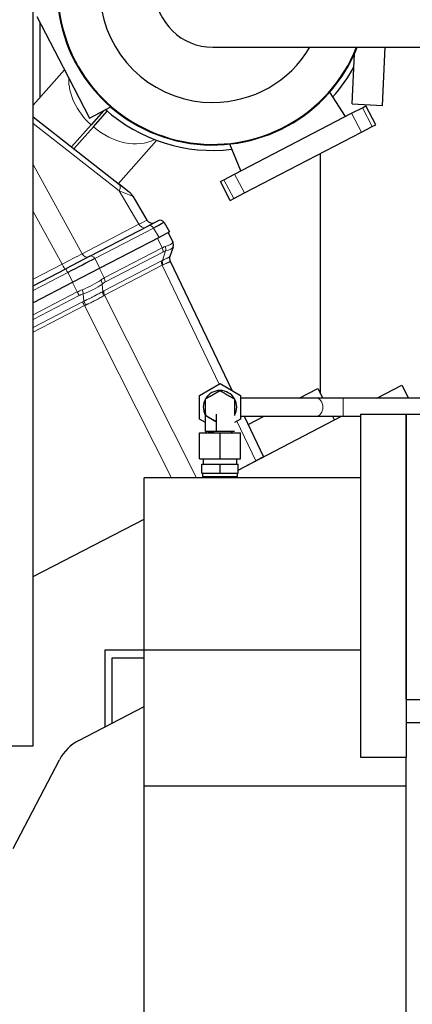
# Model space of a CAD drawing. Header units: inches. Extents: x 0 to 23760, y -13 to 16800.
# Tile 124 of 209: x 11033 to 11291, y 8218 to 8866. Entities that reach past the tile are written whole.
import ezdxf

# ---------------------------------------------------------------- set-up
doc = ezdxf.new("R2010")
doc.units = ezdxf.units.IN
doc.layers.add('254', color=7, linetype='Continuous', true_color=0xffffff)

msp = doc.modelspace()

# ---------------------------------------------------------------- linework, layer by layer
at = {"layer": '254', "color": 2, "linetype": 'Continuous', "lineweight": 25}
for p, q in [((11041.711, 8388.009), (11041.711, 9188.009)), ((11043.995, 8868.25), (11061.375, 8834.863)), ((11046.09, 8864.234), (11046.09, 8814.806)), ((11159.834, 8848.067), (11359.834, 8848.067)), ((11271.427, 8809.819), (11273.359, 8848.07)), ((11251.452, 8810.827), (11253.118, 8843.811)), ((11061.375, 8834.863), (11078.755, 8801.476)), ((11062.273, 8833.128), (11041.711, 8809.844)), ((11247.098, 8802.458), (11236.834, 8818.569)), ((11078.755, 8801.476), (11092.714, 8808.742)), ((11251.194, 8804.591), (11258.286, 8808.283)), ((11251.452, 8810.827), (11271.427, 8809.819)), ((11258.286, 8808.283), (11260.602, 8809.489)), ((11267.067, 8797.07), (11260.602, 8809.489)), ((11041.711, 8802.168), (11098.451, 8757.665)), ((11088.001, 8806.289), (11079.745, 8796.941)), ((11081.245, 8795.618), (11090.42, 8806.007)), ((11174.213, 8764.517), (11251.194, 8804.591)), ((11079.745, 8796.941), (11066.903, 8782.4)), ((11068.48, 8781.164), (11081.245, 8795.618)), ((11257.659, 8792.173), (11264.75, 8795.865)), ((11264.75, 8795.865), (11267.067, 8797.07)), ((11180.678, 8752.099), (11257.659, 8792.173)), ((11097.684, 8758.262), (11122.862, 8786.771)), ((11178.31, 8766.65), (11171, 8784.297)), ((11230.775, 8619.884), (11230.775, 8778.174)), ((11167.121, 8760.825), (11174.213, 8764.517)), ((11104.752, 8752.722), (11098.451, 8757.665)), ((11164.805, 8759.62), (11167.121, 8760.825)), ((11171.269, 8747.201), (11164.805, 8759.62)), ((11107.197, 8749.929), (11116.455, 8734.212)), ((11173.586, 8748.407), (11180.678, 8752.099)), ((11171.269, 8747.201), (11173.586, 8748.407)), ((11078.948, 8710.413), (11117.613, 8730.541)), ((11123.84, 8733.783), (11117.613, 8730.541)), ((11127.81, 8732.644), (11131.447, 8726.469)), ((11131.447, 8726.469), (11124.442, 8722.823)), ((11130.549, 8726.001), (11133.562, 8719.685)), ((11124.442, 8722.823), (11085.577, 8702.591)), ((11078.948, 8710.413), (11063.173, 8702.202)), ((11078.948, 8710.413), (11063.173, 8702.202)), ((11078.948, 8710.413), (11063.173, 8702.202)), ((11078.948, 8710.413), (11063.173, 8702.202)), ((11078.948, 8710.413), (11063.173, 8702.202)), ((11078.948, 8710.413), (11063.173, 8702.202)), ((11133.665, 8716.455), (11131.565, 8710.18)), ((11133.745, 8716.694), (11133.665, 8716.455)), ((11131.758, 8707.217), (11172.357, 8622.098)), ((11041.709, 8691.028), (11063.173, 8702.202)), ((11085.577, 8702.591), (11067.831, 8693.353)), ((11067.831, 8693.353), (11041.706, 8679.753)), ((11151.09, 8618.788), (11164.59, 8626.582)), ((11164.59, 8626.582), (11178.09, 8618.788)), ((11216.753, 8616.991), (11228.97, 8623.351)), ((11228.97, 8623.351), (11232.281, 8616.99)), ((11267.667, 8616.991), (11284.182, 8625.588)), ((11284.182, 8625.588), (11288.658, 8616.991)), ((11151.09, 8603.2), (11151.09, 8618.788)), ((11178.09, 8618.788), (11178.09, 8603.2)), ((11227.978, 8616.994), (11178.09, 8616.994)), ((11472.165, 8616.994), (11245.656, 8616.994)), ((11155.09, 8600.89), (11151.09, 8603.2)), ((11178.09, 8603.2), (11174.089, 8600.89)), ((11176.585, 8569.576), (11244.616, 8604.992)), ((11178.09, 8604.994), (11227.978, 8604.994)), ((11180.516, 8604.994), (11193.264, 8578.268)), ((11183.137, 8599.492), (11193.705, 8604.993)), ((11238.526, 8604.993), (11239.825, 8602.497)), ((11245.656, 8604.994), (11257.091, 8604.994)), ((11257.09, 8606.494), (11287.09, 8606.494)), ((11257.09, 8606.494), (11257.09, 8380.509)), ((11287.09, 8606.494), (11287.09, 8380.509)), ((11287.09, 8606.494), (12430.09, 8606.494)), ((11287.09, 8418.494), (11287.09, 8606.494)), ((11151.09, 8593.994), (11164.59, 8593.994)), ((11151.09, 8576.994), (11151.09, 8593.994)), ((11157.09, 8594.994), (11157.09, 8593.994)), ((11157.09, 8594.994), (11160.626, 8594.994)), ((11164.59, 8593.994), (11178.09, 8593.994)), ((11164.59, 8576.994), (11164.59, 8593.994)), ((11172.09, 8593.994), (11172.09, 8594.994)), ((11178.09, 8576.994), (11178.09, 8593.994)), ((11151.09, 8576.994), (11164.59, 8576.994)), ((11153.59, 8576.994), (11153.59, 8573.494)), ((11164.59, 8576.994), (11178.09, 8576.994)), ((11175.59, 8573.494), (11175.59, 8576.994)), ((11176.589, 8569.587), (11188.071, 8575.564)), ((11193.264, 8578.268), (11188.071, 8575.564)), ((11152.59, 8573.494), (11164.59, 8573.494)), ((11152.59, 8567.594), (11152.59, 8573.494)), ((11164.59, 8573.494), (11176.59, 8573.494)), ((11164.59, 8567.594), (11164.59, 8573.494)), ((11176.59, 8567.594), (11176.59, 8573.494)), ((11114.59, 8450.996), (11114.59, 8564.494)), ((11257.09, 8564.494), (11114.59, 8564.494)), ((11152.59, 8567.594), (11164.59, 8567.594)), ((11153.09, 8567.594), (11153.09, 8565.302)), ((11153.09, 8565.302), (11154.24, 8564.994)), ((11153.09, 8565.302), (11164.59, 8565.302)), ((11154.24, 8564.994), (11164.59, 8564.994)), ((11156.79, 8564.994), (11156.79, 8564.494)), ((11164.59, 8567.594), (11176.59, 8567.594)), ((11164.59, 8565.302), (11176.09, 8565.302)), ((11164.59, 8564.994), (11174.94, 8564.994)), ((11172.39, 8564.494), (11172.39, 8564.994)), ((11174.94, 8564.994), (11176.09, 8565.302)), ((11176.09, 8565.302), (11176.09, 8567.594)), ((11041.709, 8499.373), (11114.586, 8537.31)), ((11041.717, 8499.369), (11114.583, 8537.301)), ((11114.591, 8450.962), (11088.715, 8450.962)), ((11088.715, 8450.962), (11088.715, 8400.395)), ((11114.59, 8361.337), (11114.59, 8450.996)), ((11257.09, 8450.996), (11114.59, 8450.996)), ((11093.715, 8402.998), (11093.715, 8445.962)), ((11093.715, 8445.962), (11114.591, 8445.962)), ((11071.688, 8391.531), (11114.591, 8413.865)), ((11287.09, 8418.494), (12430.09, 8418.494)), ((11287.09, 8403.207), (12430.09, 8403.207)), ((10661.711, 8388.009), (11041.711, 8388.009)), ((11257.09, 8380.509), (11287.09, 8380.509)), ((11287.09, 8361.337), (11287.09, 8380.509)), ((11028.502, 8320.292), (11058.961, 8378.804)), ((11114.59, 8059.494), (11114.59, 8361.337)), ((11287.09, 8361.337), (11114.59, 8361.337)), ((11287.09, 8004.494), (11287.09, 8361.337))]:
    msp.add_line(p, q, dxfattribs=at)
at = {"layer": '254', "color": 110, "linetype": 'Continuous', "lineweight": 13}
for p, q in [((11264.75, 8795.865), (11258.286, 8808.283)), ((11257.659, 8792.173), (11251.194, 8804.591)), ((11098.301, 8753.521), (11041.711, 8797.907)), ((11041.711, 8770.751), (11073.856, 8712.036)), ((11180.678, 8752.099), (11174.213, 8764.517)), ((11173.586, 8748.407), (11167.121, 8760.825)), ((11111.266, 8731.511), (11098.301, 8753.521)), ((11060.711, 8705.193), (11041.71, 8739.9)), ((11073.856, 8712.036), (11111.266, 8731.511)), ((11120.805, 8728.998), (11082.139, 8708.87)), ((11124.442, 8722.823), (11120.805, 8728.998)), ((11126.552, 8716.035), (11123.539, 8722.352)), ((11088.369, 8696.159), (11126.552, 8716.035)), ((11127.051, 8713.209), (11088.869, 8693.333)), ((11126.693, 8707.643), (11128.792, 8713.918)), ((11041.71, 8695.302), (11060.711, 8705.193)), ((11082.139, 8708.87), (11085.577, 8702.591)), ((11088.075, 8687.564), (11126.065, 8707.34)), ((11126.565, 8704.514), (11088.575, 8684.737)), ((11163.92, 8626.197), (11126.565, 8704.514)), ((11064.393, 8699.632), (11041.706, 8687.821)), ((11067.831, 8693.353), (11064.393, 8699.632)), ((11085.226, 8702.408), (11088.369, 8696.159)), ((11070.61, 8686.914), (11067.467, 8693.163)), ((11086.976, 8692.131), (11087.409, 8687.191)), ((11041.708, 8671.869), (11070.61, 8686.914)), ((11071.912, 8684.505), (11041.708, 8668.782)), ((11075.065, 8680.766), (11074.631, 8685.705)), ((11088.575, 8684.737), (11149.153, 8564.495)), ((11041.709, 8663.428), (11074.117, 8680.299)), ((11075.418, 8677.892), (11041.709, 8660.345)), ((11132.548, 8564.496), (11075.418, 8677.892)), ((11245.656, 8616.994), (11245.656, 8604.994)), ((11174.087, 8605.51), (11174.087, 8605.538)), ((11188.071, 8575.564), (11175.58, 8601.751))]:
    msp.add_line(p, q, dxfattribs=at)
at = {"layer": '254', "color": 2, "linetype": 'Continuous', "lineweight": 25}
for centre, radius, start, end in [((11159.834, 8886.117), 74.397, 30.763125, 270), ((11159.833, 8886.117), 102.43, 180, 338.1975), ((11159.834, 8886.117), 102, 180, 338.101875), ((11159.834, 8886.117), 38.05, 181.546633, 270), ((11159.834, 8886.117), 74.397, 270, 329.2425), ((11159.833, 8886.117), 106, 318.178125, 331.138125), ((11159.833, 8886.117), 106, 228.015, 276.8175), ((11098.581, 8744.854), 10, 30.5, 51.891447), ((11119.902, 8736.242), 4, 210.5, 297.5), ((11125.225, 8731.122), 3, 30.5, 117.5), ((11129.952, 8717.963), 4, 341.5, 25.5), ((11135.368, 8708.939), 4, 161.5, 205.5), ((11164.59, 8610.994), 11, 90, 208.2375), ((11164.59, 8610.994), 11, 330.87375, 90)]:
    msp.add_arc(centre, radius, start, end, dxfattribs=at)
at = {"layer": '254', "color": 110, "linetype": 'Continuous', "lineweight": 13}
for centre, major_axis, ratio, start_param, end_param in [((11099.011, 8817.246), (28.52, -25.187), 0.7354036, 3.6881086, 4.6861047), ((11099.011, 8817.246), (28.52, -25.187), 0.7354036, 4.7386732, 6.0085518), ((11092.28, 8749.796), (6.172, 7.868), 0.3265315, 5.4395143, 6.2831853), ((11077.008, 8761.774), (-30.189, 11.846), 0.0041215, 3.1468535, 3.9311165), ((11098.584, 8725.145), (17.871, 9.067), 0.0043176, 5.4991939, 6.2834568), ((11113.675, 8733.001), (1.847, -3.548), 0.7071068, 4.7647489, 6.2831853), ((11118.998, 8727.88), (1.385, -2.661), 0.7071068, 1.6231562, 3.1415927), ((11119.446, 8686.564), (14.011, 30.248), 0.393791, 0.3460969, 0.4694744), ((11105.192, 8716.448), (28.314, 3.285), 0.1373262, 5.6686056, 6.2067441), ((11125.721, 8715.563), (-1.109, 3.843), 0.7856053, 4.058761, 4.8327794), ((11119.446, 8686.564), (14.116, 33.121), 0.0012043, 6.1587454, 6.282123), ((11129.872, 8717.724), (-3.793, 1.269), 0.9843837, 3.1415927, 3.9156111), ((11061.209, 8705.689), (17.784, 9.163), 0.0106102, 4.6789012, 5.4980143), ((11076.265, 8713.526), (1.847, -3.548), 0.7071068, 4.7647489, 6.2831853), ((11080.333, 8707.752), (1.385, -2.661), 0.7071068, 1.6231562, 3.1415927), ((11123.98, 8714.854), (-1.847, 3.548), 0.7071068, 3.9095375, 4.6774824), ((11122.517, 8684.919), (9.707, 29.012), 0.399716, 0.2690692, 0.3924468), ((11105.192, 8716.448), (28.521, 0.303), 0.1731331, 5.6851388, 6.2232772), ((11060.491, 8705.315), (1.847, -3.548), 0.0348995, 0, 1.5184364), ((11129.137, 8705.695), (1.847, -3.548), 0.7071068, 3.9095375, 4.6774824), ((11121.334, 8677.82), (10.129, 30.273), 0.3997162, 0.3505023, 0.3924472), ((11129.764, 8705.998), (1.624, -3.656), 0.7365098, 3.9543203, 4.7225698), ((11124.406, 8676.175), (5.835, 29.004), 0.389122, 0.2644289, 0.3063738), ((11135.359, 8708.91), (3.793, -1.269), 0.9981779, 3.1415927, 3.9098422), ((11124.405, 8676.175), (7.352, 31.042), 0.0011363, 6.2817733, 6.3237179), ((11064.558, 8699.541), (1.385, -2.661), 0.0348995, 3.1415927, 4.6600291), ((11066.837, 8696.482), (25.956, 8.388), 0.366406, 4.8638221, 5.4251514), ((11066.837, 8696.482), (26.412, 6.929), 0.4614087, 4.8892697, 5.4505991), ((11081.706, 8666.918), (13.645, 30.067), 0.3993127, 0.4738089, 0.6030318), ((11083.904, 8693.776), (-2.391, 3.206), 0.6013016, 3.8036597, 4.5782603), ((11084.778, 8665.273), (9.301, 28.798), 0.4084834, 0.392708, 0.5219308), ((11085.798, 8694.978), (-1.847, 3.548), 0.7071068, 3.9095375, 4.6774824), ((11081.706, 8666.918), (24.83, 10.643), 0.8452864, 1.5276009, 1.6568237), ((11070.669, 8687.102), (-1.847, 3.548), 0.0348995, 1.6057029, 2.3736478), ((11082.949, 8664.321), (-22.106, 7.14), 0.9797618, 5.3857618, 5.5149846), ((11073.389, 8688.302), (-1.375, 3.756), 0.0981334, 3.9136383, 4.6882389), ((11090.481, 8685.546), (2.055, -3.432), 0.6735333, 3.8684677, 4.636704), ((11083.821, 8658.292), (9.692, 30.043), 0.4087736, 0.3927202, 0.4366723), ((11091.146, 8685.919), (1.847, -3.548), 0.7071068, 3.9095375, 4.6774824), ((11086.892, 8656.647), (5.331, 28.748), 0.4004735, 0.3006191, 0.3445712), ((11085.657, 8659.229), (-22.955, 7.842), 0.9790743, 5.4880797, 5.5321043), ((11075.36, 8677.702), (1.847, -3.548), 0.0348995, 1.606401, 2.3736478), ((11076.308, 8678.169), (1.689, -3.626), 0.0107279, 3.9090049, 4.6766173), ((11086.899, 8656.632), (-12.046, 20.951), 0.8270113, 6.2069626, 6.2509872), ((11227.978, 8610.994), (0, 6), 0.7071069, 3.1416908, 6.2830871)]:
    msp.add_ellipse(centre, major_axis=major_axis, ratio=ratio, start_param=start_param, end_param=end_param, dxfattribs=at)
at = {"layer": '254', "color": 2, "linetype": 'Continuous', "lineweight": 25}
for centre, major_axis, ratio, start_param, end_param in [((11103.907, 8720.024), (23.902, 12.62), 0.0024029, 0.0001119, 0.7843749), ((11065.277, 8699.915), (23.924, 12.525), 0.0058962, 0.7855475, 1.6046606), ((11085.615, 8364.877), (-21.27, 21.27), 0.9973229, 5.9785206, 6.58785)]:
    msp.add_ellipse(centre, major_axis=major_axis, ratio=ratio, start_param=start_param, end_param=end_param, dxfattribs=at)
at = {"layer": '254', "color": 110, "linetype": 'Continuous', "lineweight": 13}
for points, knots in [([(11126.693, 8707.643), (11127.079, 8707.83), (11127.443, 8708.007), (11128.128, 8708.338), (11128.449, 8708.494), (11129.048, 8708.787), (11129.326, 8708.924), (11129.836, 8709.179), (11130.07, 8709.298), (11130.306, 8709.421), (11130.332, 8709.434), (11130.383, 8709.461), (11130.408, 8709.474), (11130.482, 8709.513), (11130.625, 8709.59), (11130.753, 8709.659), (11130.99, 8709.79), (11131.122, 8709.867), (11131.336, 8709.996), (11131.417, 8710.05), (11131.529, 8710.134), (11131.56, 8710.163), (11131.565, 8710.18)], [0, 0, 0, 0, 0.125, 0.125, 0.25, 0.25, 0.375, 0.375, 0.5, 0.5, 0.515625, 0.515625, 0.53125, 0.53125, 0.5625, 0.625, 0.625, 0.75, 0.75, 0.875, 0.875, 1, 1, 1, 1]), ([(11131.75, 8707.192), (11131.741, 8707.155), (11131.707, 8707.108), (11131.593, 8706.996), (11131.512, 8706.931), (11131.304, 8706.785), (11131.176, 8706.704), (11130.948, 8706.571), (11130.866, 8706.524), (11130.734, 8706.452), (11130.688, 8706.427), (11130.617, 8706.389), (11130.593, 8706.376), (11130.545, 8706.351), (11130.323, 8706.235), (11130.073, 8706.11), (11129.588, 8705.877), (11129.324, 8705.755), (11128.755, 8705.496), (11128.451, 8705.36), (11127.8, 8705.074), (11127.455, 8704.924), (11127.088, 8704.765)], [0, 0, 0, 0, 0.125, 0.125, 0.25, 0.25, 0.375, 0.375, 0.4375, 0.4375, 0.46875, 0.46875, 0.484375, 0.484375, 0.5, 0.625, 0.625, 0.75, 0.75, 0.875, 0.875, 1, 1, 1, 1]), ([(11075.065, 8680.766), (11075.354, 8680.909), (11075.644, 8681.052), (11076.077, 8681.266), (11076.222, 8681.338), (11076.51, 8681.481), (11076.654, 8681.552), (11077.37, 8681.907), (11077.937, 8682.189), (11079.056, 8682.75), (11079.608, 8683.029), (11080.698, 8683.585), (11081.236, 8683.862), (11081.899, 8684.207), (11082.031, 8684.276), (11082.228, 8684.379), (11082.294, 8684.414), (11082.425, 8684.483), (11082.751, 8684.654), (11083.07, 8684.823), (11083.823, 8685.224), (11084.309, 8685.485), (11085.249, 8685.996), (11085.703, 8686.245), (11086.579, 8686.729), (11087.002, 8686.964), (11087.409, 8687.191)], [0, 0, 0, 0, 0.0625, 0.0625, 0.09375, 0.09375, 0.125, 0.125, 0.25, 0.25, 0.375, 0.375, 0.5, 0.5, 0.53125, 0.53125, 0.546875, 0.546875, 0.5625, 0.625, 0.625, 0.75, 0.75, 0.875, 0.875, 1, 1, 1, 1]), ([(11088.021, 8684.426), (11087.632, 8684.189), (11087.229, 8683.947), (11086.393, 8683.454), (11085.96, 8683.203), (11085.064, 8682.695), (11084.601, 8682.438), (11083.882, 8682.048), (11083.639, 8681.917), (11083.33, 8681.753), (11083.268, 8681.72), (11083.143, 8681.654), (11083.081, 8681.621), (11082.893, 8681.522), (11082.767, 8681.456), (11082.135, 8681.127), (11081.621, 8680.866), (11080.578, 8680.345), (11080.049, 8680.086), (11078.975, 8679.569), (11078.431, 8679.311), (11077.741, 8678.988), (11077.602, 8678.924), (11077.325, 8678.795), (11077.185, 8678.73), (11076.767, 8678.537), (11076.488, 8678.409), (11076.208, 8678.28)], [0, 0, 0, 0, 0.125, 0.125, 0.25, 0.25, 0.375, 0.375, 0.4375, 0.4375, 0.453125, 0.453125, 0.46875, 0.46875, 0.5, 0.5, 0.625, 0.625, 0.75, 0.75, 0.875, 0.875, 0.90625, 0.90625, 0.9375, 0.9375, 1, 1, 1, 1])]:
    msp.add_open_spline(points, degree=3, knots=knots, dxfattribs=at)
at = {"layer": '254', "color": 2, "linetype": 'Continuous', "lineweight": 25}
for points, degree, knots in [([(11155.089, 8616.479), (11158.657, 8618.538), (11162.215, 8620.592), (11163.969, 8621.605), (11163.996, 8621.621), (11164.346, 8621.827), (11164.441, 8621.878), (11164.52, 8621.919), (11164.582, 8621.964), (11164.624, 8621.945), (11164.73, 8621.88), (11164.886, 8621.792), (11165.143, 8621.648), (11165.777, 8621.278), (11165.822, 8621.252), (11172.859, 8617.189), (11172.902, 8617.165), (11173.539, 8616.801), (11173.793, 8616.65), (11173.946, 8616.559), (11174.056, 8616.5), (11174.094, 8616.473), (11174.086, 8616.397), (11174.089, 8616.307), (11174.093, 8616.201), (11174.09, 8615.793), (11174.09, 8615.765), (11174.089, 8605.516), (11174.087, 8605.511)], 2, [0, 0, 0, 0.25, 0.25, 0.3125, 0.3125, 0.328125, 0.328125, 0.3320312, 0.3339844, 0.3359375, 0.34375, 0.34375, 0.375, 0.375, 0.5, 0.625, 0.625, 0.65625, 0.65625, 0.6640625, 0.6660156, 0.6679688, 0.671875, 0.671875, 0.6875, 0.6875, 0.75, 1, 1, 1]), ([(11155.089, 8594.994), (11155.089, 8597.045), (11155.089, 8601.148), (11155.089, 8606.275), (11155.089, 8609.869), (11155.089, 8611.489), (11155.089, 8612.529), (11155.089, 8613.693), (11155.089, 8614.936), (11155.089, 8615.872), (11155.089, 8616.315), (11155.089, 8616.481), (11155.089, 8616.477), (11155.089, 8616.48), (11155.089, 8616.479)], 3, [0, 0, 0, 0, 0.125, 0.25, 0.3125, 0.34375, 0.375, 0.4375, 0.5, 0.5625, 0.625, 0.65625, 0.6875, 1, 1, 1, 1]), ([(11245.656, 8616.994), (11244.003, 8616.994), (11240.77, 8616.994), (11236.053, 8616.994), (11231.711, 8616.994), (11229.2, 8616.994), (11228.028, 8616.994)], 3, [0, 0, 0, 0, 0.2500771, 0.5, 0.7499229, 1, 1, 1, 1]), ([(11155.091, 8606.796), (11155.091, 8606.796), (11155.091, 8606.786), (11155.091, 8606.727), (11155.091, 8606.482), (11155.089, 8606.107), (11155.085, 8605.764), (11155.094, 8605.627), (11155.089, 8605.56), (11155.087, 8605.53), (11155.089, 8605.52), (11155.096, 8605.506), (11155.252, 8605.404), (11155.531, 8605.256), (11156.013, 8604.972), (11157.644, 8604.049), (11159.741, 8602.818), (11161.611, 8601.748), (11162.091, 8601.471)], 3, [0, 0, 0, 0, 0.0102002, 0.021383, 0.0483622, 0.127383, 0.1529245, 0.1664711, 0.1737431, 0.175548, 0.1763847, 0.1771957, 0.1806036, 0.2375566, 0.2822998, 0.3618174, 0.8359917, 1, 1, 1, 1]), ([(11162.09, 8601.468), (11161.24, 8601.958), (11156.32, 8604.799), (11156.277, 8604.823), (11155.64, 8605.187), (11155.386, 8605.338), (11155.233, 8605.429), (11155.123, 8605.488), (11155.085, 8605.515), (11155.093, 8605.591), (11155.09, 8605.681), (11155.086, 8605.787), (11155.089, 8606.195), (11155.089, 8606.226), (11155.089, 8608.252)], 2, [0, 0, 0, 0.1659716, 0.5829858, 0.5829858, 0.6872394, 0.6872394, 0.7133028, 0.7198186, 0.7263344, 0.7393661, 0.7393661, 0.7914929, 0.7914929, 1, 1, 1]), ([(11174.089, 8611.08), (11174.089, 8610.956), (11174.089, 8610.672), (11174.089, 8610.004), (11174.09, 8609.25), (11174.09, 8608.62), (11174.09, 8608.354), (11174.09, 8608.287)], 3, [0, 0, 0, 0, 0.1566886, 0.3347562, 0.7238477, 0.9304913, 1, 1, 1, 1]), ([(11227.927, 8604.994), (11229.105, 8604.994), (11231.631, 8604.994), (11235.999, 8604.994), (11240.743, 8604.994), (11243.994, 8604.994), (11245.656, 8604.994)], 3, [0, 0, 0, 0, 0.2499477, 0.5, 0.7500523, 1, 1, 1, 1]), ([(11155.089, 8594.994), (11155.089, 8594.994), (11155.085, 8594.994), (11155.123, 8594.994), (11155.232, 8594.994), (11155.386, 8594.994), (11155.575, 8594.994), (11155.978, 8594.994)], 2, [0, 0, 0, 0.0063613, 0.0617604, 0.1171595, 0.338756, 0.338756, 1, 1, 1]), ([(11174.09, 8594.994), (11174.09, 8594.994), (11174.094, 8594.994), (11174.056, 8594.994), (11173.947, 8594.994), (11173.793, 8594.994), (11173.539, 8594.994), (11172.902, 8594.994), (11172.857, 8594.994), (11165.82, 8594.994), (11165.777, 8594.994), (11165.144, 8594.994), (11164.886, 8594.994), (11164.73, 8594.994), (11164.625, 8594.994), (11164.583, 8594.994), (11164.52, 8594.994), (11164.441, 8594.994), (11164.347, 8594.994), (11163.996, 8594.994), (11163.969, 8594.994), (11162.215, 8594.994), (11162.211, 8594.994), (11155.089, 8594.994)], 2, [0, 0, 0, 0.0003339, 0.0032569, 0.0061799, 0.0178719, 0.0178719, 0.0646399, 0.0646399, 0.2517119, 0.438784, 0.438784, 0.485552, 0.485552, 0.497244, 0.500167, 0.50309, 0.508936, 0.508936, 0.53232, 0.53232, 0.625856, 0.625856, 1, 1, 1])]:
    msp.add_open_spline(points, degree=degree, knots=knots, dxfattribs=at)
msp.add_open_spline([(11162.09, 8606.45), (11162.09, 8594.994)], degree=1, dxfattribs=at)

doc.saveas('drawing.dxf')
